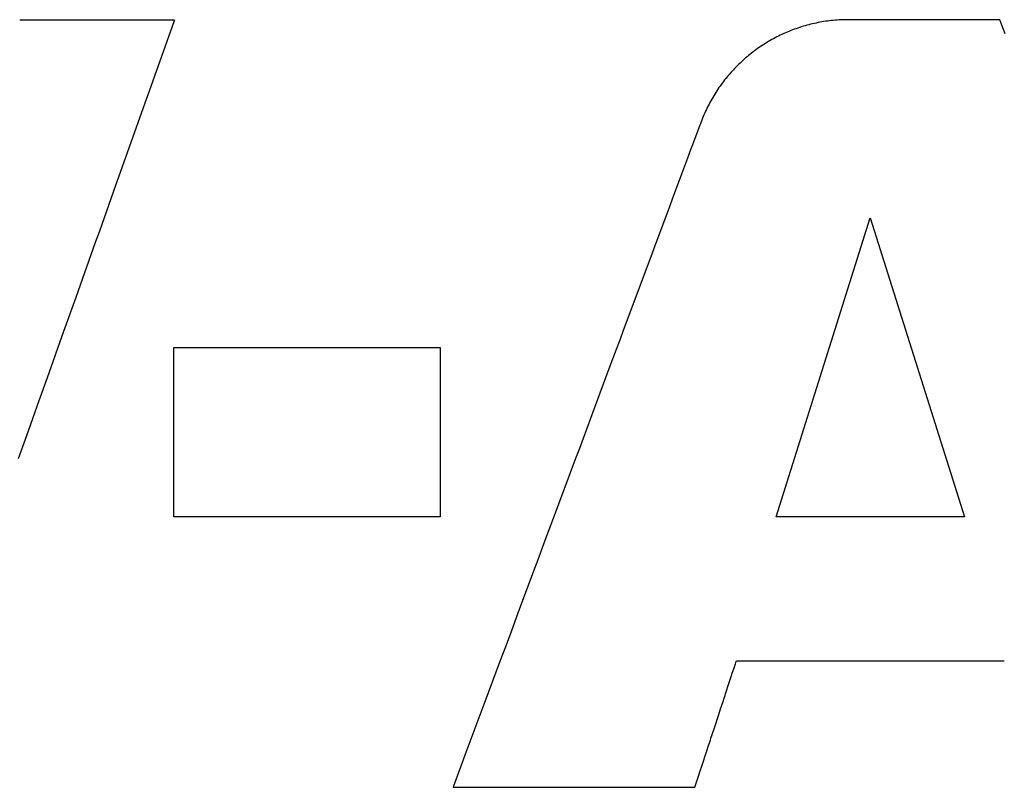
# Model space of a CAD drawing. Header units: millimetres. Extents: x -641 to 119, y -160 to 916.
# Tile 30 of 61: x -428.95 to -426.55, y 533.21 to 535.08. Entities that reach past the tile are written whole.
import ezdxf

# ---------------------------------------------------------------- set-up
doc = ezdxf.new("R2010")
doc.units = ezdxf.units.MM
doc.header["$LTSCALE"] = 32.67
doc.layers.get('0').update_dxf_attribs({"linetype": 'CONTINUOUS'})

msp = doc.modelspace()

# ---------------------------------------------------------------- linework, layer by layer
at = {"color": 7, "linetype": 'Continuous'}
for p, q in [((-428.5734, 535.0742), (-428.9508, 535.0742)), ((-428.5786, 535.0594), (-428.5736, 535.0734)), ((-428.5736, 535.0734), (-428.5733, 535.0742)), ((-426.9968, 535.0697), (-427.0014, 535.0688)), ((-426.9921, 535.0704), (-426.9968, 535.0697)), ((-426.9875, 535.0711), (-426.9921, 535.0704)), ((-426.9828, 535.0718), (-426.9875, 535.0711)), ((-426.9781, 535.0724), (-426.9828, 535.0718)), ((-426.9734, 535.0729), (-426.9781, 535.0724)), ((-426.9687, 535.0734), (-426.9734, 535.0729)), ((-426.964, 535.0738), (-426.9687, 535.0734)), ((-426.9593, 535.0742), (-426.964, 535.0738)), ((-426.9545, 535.0745), (-426.9593, 535.0742)), ((-426.9498, 535.0747), (-426.9545, 535.0745)), ((-426.945, 535.0749), (-426.9498, 535.0747)), ((-426.9402, 535.075), (-426.945, 535.0749)), ((-426.9354, 535.0751), (-426.9402, 535.075)), ((-426.5635, 535.0751), (-426.9354, 535.0751)), ((-426.5583, 535.0614), (-426.5635, 535.0751)), ((-428.6387, 534.8905), (-428.5786, 535.0594)), ((-427.0771, 535.0466), (-427.0813, 535.0449)), ((-427.0728, 535.0484), (-427.0771, 535.0466)), ((-427.0685, 535.05), (-427.0728, 535.0484)), ((-427.0642, 535.0517), (-427.0685, 535.05)), ((-427.0598, 535.0532), (-427.0642, 535.0517)), ((-427.0554, 535.0548), (-427.0598, 535.0532)), ((-427.051, 535.0562), (-427.0554, 535.0548)), ((-427.0466, 535.0576), (-427.051, 535.0562)), ((-427.0422, 535.059), (-427.0466, 535.0576)), ((-427.0377, 535.0603), (-427.0422, 535.059)), ((-427.0332, 535.0616), (-427.0377, 535.0603)), ((-427.0287, 535.0628), (-427.0332, 535.0616)), ((-427.0242, 535.0639), (-427.0287, 535.0628)), ((-427.0197, 535.065), (-427.0242, 535.0639)), ((-427.0151, 535.0661), (-427.0197, 535.065)), ((-427.0106, 535.067), (-427.0151, 535.0661)), ((-427.006, 535.068), (-427.0106, 535.067)), ((-427.0014, 535.0688), (-427.006, 535.068)), ((-426.5506, 535.0407), (-426.5583, 535.0614)), ((-427.1265, 535.022), (-427.1305, 535.0197)), ((-427.1226, 535.0243), (-427.1265, 535.022)), ((-427.1186, 535.0266), (-427.1226, 535.0243)), ((-427.1145, 535.0288), (-427.1186, 535.0266)), ((-427.1105, 535.031), (-427.1145, 535.0288)), ((-427.1064, 535.0331), (-427.1105, 535.031)), ((-427.1023, 535.0352), (-427.1064, 535.0331)), ((-427.0981, 535.0372), (-427.1023, 535.0352)), ((-427.094, 535.0392), (-427.0981, 535.0372)), ((-427.0898, 535.0411), (-427.094, 535.0392)), ((-427.0856, 535.043), (-427.0898, 535.0411)), ((-427.0813, 535.0449), (-427.0856, 535.043)), ((-427.161, 534.9991), (-427.1647, 534.9963)), ((-427.1573, 535.0018), (-427.161, 534.9991)), ((-427.1536, 535.0045), (-427.1573, 535.0018)), ((-427.1498, 535.0071), (-427.1536, 535.0045)), ((-427.146, 535.0097), (-427.1498, 535.0071)), ((-427.1422, 535.0123), (-427.146, 535.0097)), ((-427.1383, 535.0148), (-427.1422, 535.0123)), ((-427.1344, 535.0173), (-427.1383, 535.0148)), ((-427.1305, 535.0197), (-427.1344, 535.0173)), ((-427.1894, 534.9757), (-427.1928, 534.9726)), ((-427.186, 534.9788), (-427.1894, 534.9757)), ((-427.1825, 534.9818), (-427.186, 534.9788)), ((-427.179, 534.9848), (-427.1825, 534.9818)), ((-427.1755, 534.9877), (-427.179, 534.9848)), ((-427.1719, 534.9906), (-427.1755, 534.9877)), ((-427.1683, 534.9935), (-427.1719, 534.9906)), ((-427.1647, 534.9963), (-427.1683, 534.9935)), ((-427.2156, 534.9496), (-427.2187, 534.9461)), ((-427.2124, 534.953), (-427.2156, 534.9496)), ((-427.2093, 534.9563), (-427.2124, 534.953)), ((-427.2061, 534.9597), (-427.2093, 534.9563)), ((-427.2028, 534.9629), (-427.2061, 534.9597)), ((-427.1995, 534.9662), (-427.2028, 534.9629)), ((-427.1962, 534.9694), (-427.1995, 534.9662)), ((-427.1928, 534.9726), (-427.1962, 534.9694)), ((-427.2336, 534.9283), (-427.2364, 534.9246)), ((-427.2307, 534.9319), (-427.2336, 534.9283)), ((-427.2277, 534.9356), (-427.2307, 534.9319)), ((-427.2247, 534.9391), (-427.2277, 534.9356)), ((-427.2217, 534.9426), (-427.2247, 534.9391)), ((-427.2187, 534.9461), (-427.2217, 534.9426)), ((-427.2526, 534.9018), (-427.2552, 534.8979)), ((-427.25, 534.9057), (-427.2526, 534.9018)), ((-427.2474, 534.9096), (-427.25, 534.9057)), ((-427.2447, 534.9134), (-427.2474, 534.9096)), ((-427.242, 534.9172), (-427.2447, 534.9134)), ((-427.2392, 534.9209), (-427.242, 534.9172)), ((-427.2364, 534.9246), (-427.2392, 534.9209)), ((-428.6451, 534.8724), (-428.6387, 534.8905)), ((-427.2672, 534.8777), (-427.2695, 534.8735)), ((-427.2649, 534.8818), (-427.2672, 534.8777)), ((-427.2625, 534.8859), (-427.2649, 534.8818)), ((-427.2601, 534.8899), (-427.2625, 534.8859)), ((-427.2577, 534.8939), (-427.2601, 534.8899)), ((-427.2552, 534.8979), (-427.2577, 534.8939)), ((-428.7214, 534.6582), (-428.6451, 534.8724)), ((-427.2781, 534.8566), (-427.2801, 534.8523)), ((-427.276, 534.8609), (-427.2781, 534.8566)), ((-427.2739, 534.8652), (-427.276, 534.8609)), ((-427.2717, 534.8694), (-427.2739, 534.8652)), ((-427.2695, 534.8735), (-427.2717, 534.8694)), ((-427.2895, 534.8303), (-427.2911, 534.8263)), ((-427.2878, 534.8348), (-427.2895, 534.8303)), ((-427.2859, 534.8392), (-427.2878, 534.8348)), ((-427.284, 534.8436), (-427.2859, 534.8392)), ((-427.2821, 534.848), (-427.284, 534.8436)), ((-427.2801, 534.8523), (-427.2821, 534.848)), ((-427.2957, 534.8139), (-427.2999, 534.8027)), ((-427.2941, 534.8183), (-427.2957, 534.8139)), ((-427.2928, 534.8217), (-427.2941, 534.8183)), ((-427.2911, 534.8263), (-427.2928, 534.8217)), ((-427.2999, 534.8027), (-427.3085, 534.7795)), ((-427.3158, 534.7601), (-427.3241, 534.7377)), ((-427.312, 534.7701), (-427.3158, 534.7601)), ((-427.3085, 534.7795), (-427.312, 534.7701)), ((-427.3241, 534.7377), (-427.3386, 534.6989)), ((-427.3386, 534.6989), (-427.3612, 534.6382)), ((-428.7568, 534.5587), (-428.7214, 534.6582)), ((-427.3612, 534.6382), (-427.3674, 534.6215)), ((-427.3674, 534.6215), (-427.3804, 534.5867)), ((-427.1078, 533.8645), (-426.879, 534.5926)), ((-426.879, 534.5926), (-426.6496, 533.8645)), ((-427.3804, 534.5867), (-427.4013, 534.5306)), ((-428.766, 534.5328), (-428.7568, 534.5587)), ((-428.8135, 534.3993), (-428.766, 534.5328)), ((-427.4013, 534.5306), (-427.4161, 534.4909)), ((-427.4161, 534.4909), (-427.4807, 534.3176)), ((-428.843, 534.3164), (-428.8135, 534.3993)), ((-428.883, 534.2039), (-428.843, 534.3164)), ((-427.4807, 534.3176), (-427.4893, 534.2946)), ((-427.4893, 534.2946), (-427.498, 534.2713)), ((-428.5754, 533.8645), (-428.5754, 534.2762)), ((-428.5754, 534.2762), (-427.9263, 534.2762)), ((-427.9263, 534.2762), (-427.9263, 533.8645)), ((-427.498, 534.2713), (-427.5155, 534.2243)), ((-427.5155, 534.2243), (-427.5513, 534.1282)), ((-428.9031, 534.1473), (-428.883, 534.2039)), ((-428.9334, 534.0624), (-428.9031, 534.1473)), ((-427.5513, 534.1282), (-427.5694, 534.0796)), ((-428.9534, 534.006), (-428.9334, 534.0624)), ((-427.5694, 534.0796), (-427.5876, 534.0307)), ((-427.5876, 534.0307), (-427.5967, 534.0063)), ((-427.5967, 534.0063), (-427.6511, 533.8604)), ((-427.9263, 533.8645), (-428.5754, 533.8645)), ((-427.6511, 533.8604), (-427.6689, 533.8126)), ((-426.6496, 533.8645), (-427.1078, 533.8645)), ((-427.6689, 533.8126), (-427.6778, 533.7889)), ((-427.6778, 533.7889), (-427.6865, 533.7655)), ((-427.6865, 533.7655), (-427.7038, 533.7191)), ((-427.7038, 533.7191), (-427.729, 533.6515)), ((-427.729, 533.6515), (-427.7372, 533.6296)), ((-427.7372, 533.6296), (-427.7532, 533.5866)), ((-427.7532, 533.5866), (-427.7686, 533.5452)), ((-427.7686, 533.5452), (-427.7761, 533.525)), ((-427.7761, 533.525), (-427.7907, 533.4861)), ((-427.2065, 533.5089), (-427.205, 533.5134)), ((-427.2049, 533.5136), (-427.2048, 533.5136)), ((-427.2048, 533.5136), (-426.5525, 533.5136)), ((-426.5525, 533.5136), (-426.5524, 533.5136)), ((-427.2158, 533.4805), (-427.2106, 533.4965)), ((-427.2106, 533.4965), (-427.2074, 533.5061)), ((-427.2074, 533.5061), (-427.2065, 533.5089)), ((-427.7907, 533.4861), (-427.8176, 533.4138)), ((-427.2224, 533.4606), (-427.22, 533.4676)), ((-427.22, 533.4676), (-427.2168, 533.4775)), ((-427.2168, 533.4775), (-427.2158, 533.4805)), ((-427.2313, 533.4333), (-427.2224, 533.4606)), ((-427.2383, 533.4119), (-427.2341, 533.4249)), ((-427.2341, 533.4249), (-427.2327, 533.4292)), ((-427.2327, 533.4292), (-427.2313, 533.4333)), ((-427.8176, 533.4138), (-427.8467, 533.3358)), ((-427.2487, 533.3803), (-427.2427, 533.3986)), ((-427.2427, 533.3986), (-427.2412, 533.4031)), ((-427.2412, 533.4031), (-427.2398, 533.4075)), ((-427.2398, 533.4075), (-427.2383, 533.4119)), ((-427.2579, 533.3524), (-427.2487, 533.3803)), ((-427.264, 533.3339), (-427.2579, 533.3524)), ((-427.8467, 533.3358), (-427.8613, 533.2966)), ((-427.2699, 533.3158), (-427.2684, 533.3203)), ((-427.2684, 533.3203), (-427.267, 533.3248)), ((-427.267, 533.3248), (-427.264, 533.3339)), ((-427.8613, 533.2966), (-427.8944, 533.2079)), ((-427.2771, 533.2939), (-427.2728, 533.3069)), ((-427.2728, 533.3069), (-427.2714, 533.3113)), ((-427.2714, 533.3113), (-427.2699, 533.3158)), ((-427.29, 533.2547), (-427.2771, 533.2939)), ((-427.2973, 533.2325), (-427.2922, 533.2478)), ((-427.2922, 533.2478), (-427.29, 533.2547)), ((-427.3062, 533.2053), (-427.2973, 533.2325)), ((-427.895, 533.2061), (-427.8953, 533.2053)), ((-427.8953, 533.2052), (-427.3063, 533.2052)), ((-427.8944, 533.2079), (-427.895, 533.2061)), ((-427.3063, 533.2052), (-427.3062, 533.2053))]:
    msp.add_line(p, q, dxfattribs=at)

doc.saveas('drawing.dxf')
